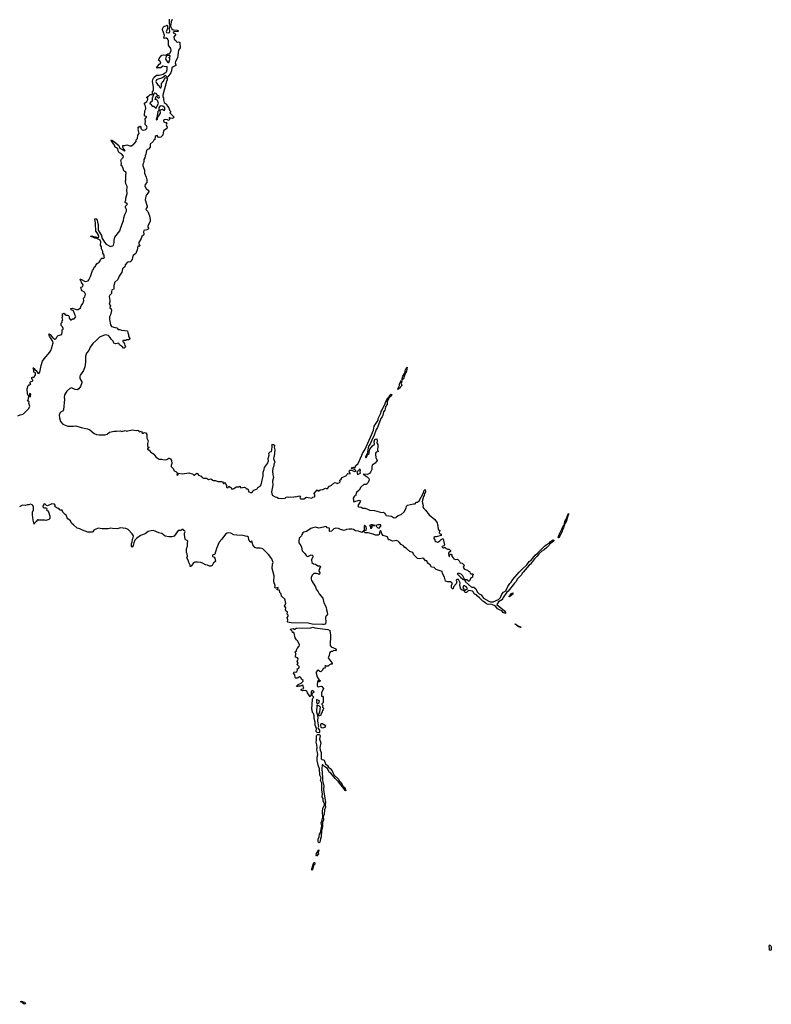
# Model space of a CAD drawing. Extents: x 1985742 to 2252716, y 78271 to 266492.
# Tile 107 of 250: x 2039731 to 2053867, y 206247 to 224764. Entities that reach past the tile are written whole.
import ezdxf

# ---------------------------------------------------------------- set-up
doc = ezdxf.new("R2010")
doc.units = 0

msp = doc.modelspace()

# ---------------------------------------------------------------- linework, layer by layer
at = {"layer": '0CON10XD'}
for points in [[(2039695, 217312), (2039738, 217332), (2039790, 217345), (2039805, 217353), (2039904, 217455), (2039920, 217495), (2039902, 217555), (2039908, 217575), (2039895, 217590), (2039882, 217592), (2039880, 217605), (2039888, 217612), (2039902, 217678), (2039915, 217680), (2039928, 217672), (2039935, 217680), (2039941, 217715), (2039935, 217730), (2039925, 217732), (2039918, 217725), (2039908, 217692), (2039895, 217690), (2039890, 217695), (2039880, 217725), (2039872, 217825), (2039890, 217885), (2039905, 217900), (2039925, 217900), (2039940, 217915), (2039930, 217925), (2039928, 217945), (2039932, 217955), (2039978, 217975), (2039978, 217988), (2039965, 217998), (2039957, 218015), (2039962, 218038), (2039975, 218042), (2039995, 218038), (2040026, 218084), (2040026, 218125), (2039998, 218138), (2039998, 218175), (2039982, 218215), (2039995, 218217), (2040005, 218207), (2040022, 218175), (2040039, 218165), (2040075, 218119), (2040085, 218112), (2040097, 218115), (2040111, 218135), (2040136, 218264), (2040161, 218345), (2040189, 218385), (2040295, 218510), (2040320, 218545), (2040336, 218594), (2040339, 218625), (2040363, 218685), (2040354, 218715), (2040292, 218815), (2040280, 218855), (2040306, 218846), (2040355, 218782), (2040395, 218758), (2040409, 218761), (2040433, 218805), (2040457, 218823), (2040523, 218847), (2040532, 218885), (2040528, 218932), (2040550, 218945), (2040550, 218955), (2040536, 218986), (2040510, 219015), (2040510, 219055), (2040530, 219075), (2040533, 219105), (2040540, 219115), (2040532, 219165), (2040540, 219195), (2040532, 219215), (2040542, 219235), (2040567, 219247), (2040585, 219212), (2040597, 219207), (2040629, 219209), (2040649, 219199), (2040662, 219175), (2040663, 219153), (2040685, 219122), (2040702, 219122), (2040725, 219138), (2040755, 219140), (2040790, 219175), (2040773, 219203), (2040765, 219240), (2040741, 219291), (2040699, 219309), (2040694, 219335), (2040718, 219338), (2040802, 219312), (2040828, 219312), (2040872, 219345), (2040890, 219385), (2040920, 219425), (2040937, 219475), (2040931, 219525), (2040956, 219555), (2040966, 219605), (2040950, 219640), (2040908, 219665), (2040892, 219685), (2040883, 219737), (2040905, 219740), (2040920, 219755), (2040923, 219775), (2040892, 219822), (2040888, 219845), (2040875, 219860), (2040868, 219882), (2040875, 219886), (2040895, 219879), (2040962, 219842), (2041016, 219854), (2041030, 219870), (2041066, 219934), (2041099, 220045), (2041122, 220075), (2041135, 220108), (2041159, 220131), (2041162, 220145), (2041191, 220179), (2041225, 220202), (2041245, 220230), (2041255, 220260), (2041275, 220280), (2041315, 220280), (2041328, 220295), (2041320, 220305), (2041317, 220337), (2041297, 220375), (2041297, 220405), (2041271, 220455), (2041270, 220495), (2041254, 220524), (2041260, 220585), (2041246, 220616), (2041181, 220651), (2041145, 220655), (2041107, 220677), (2041067, 220685), (2041061, 220695), (2041085, 220698), (2041123, 220683), (2041163, 220683), (2041184, 220676), (2041205, 220670), (2041218, 220675), (2041220, 220685), (2041206, 220726), (2041189, 220759), (2041166, 220785), (2041161, 220805), (2041164, 220836), (2041154, 220874), (2041155, 220945), (2041144, 221006), (2041155, 221024), (2041170, 221020), (2041189, 220995), (2041192, 220955), (2041207, 220915), (2041205, 220805), (2041267, 220705), (2041277, 220665), (2041325, 220579), (2041355, 220544), (2041425, 220504), (2041445, 220498), (2041455, 220508), (2041486, 220514), (2041498, 220525), (2041509, 220571), (2041506, 220615), (2041522, 220675), (2041615, 220794), (2041631, 220859), (2041682, 220985), (2041691, 221041), (2041707, 221103), (2041741, 221165), (2041739, 221195), (2041722, 221235), (2041722, 221255), (2041756, 221295), (2041748, 221308), (2041712, 221325), (2041712, 221345), (2041727, 221373), (2041728, 221405), (2041752, 221495), (2041746, 221565), (2041753, 221605), (2041750, 221625), (2041727, 221675), (2041721, 221735), (2041730, 221755), (2041728, 221835), (2041733, 221875), (2041725, 221897), (2041690, 221925), (2041677, 221967), (2041657, 222007), (2041640, 222025), (2041647, 222065), (2041634, 222115), (2041645, 222142), (2041676, 222174), (2041682, 222195), (2041645, 222242), (2041610, 222260), (2041591, 222281), (2041579, 222335), (2041555, 222357), (2041525, 222369), (2041516, 222406), (2041449, 222495), (2041455, 222503), (2041520, 222460), (2041596, 222396), (2041615, 222349), (2041667, 222323), (2041680, 222320), (2041705, 222298), (2041712, 222305), (2041705, 222318), (2041682, 222332), (2041682, 222345), (2041668, 222365), (2041673, 222397), (2041705, 222398), (2041745, 222410), (2041805, 222392), (2041837, 222393), (2041865, 222420), (2041880, 222425), (2041920, 222475), (2041922, 222505), (2041945, 222530), (2041952, 222595), (2041978, 222625), (2041967, 222677), (2041960, 222685), (2041968, 222705), (2041960, 222715), (2041960, 222745), (2041965, 222750), (2041985, 222750), (2041995, 222760), (2042010, 222745), (2042010, 222715), (2042035, 222690), (2042062, 222688), (2042105, 222700), (2042115, 222710), (2042126, 222746), (2042116, 222766), (2042093, 222793), (2042090, 222815), (2042100, 222845), (2042093, 222897), (2042120, 222935), (2042080, 222955), (2042082, 223048), (2042102, 223085), (2042096, 223135), (2042077, 223175), (2042078, 223195), (2042122, 223225), (2042142, 223265), (2042140, 223285), (2042120, 223295), (2042120, 223305), (2042156, 223324), (2042185, 223360), (2042225, 223360), (2042230, 223365), (2042230, 223405), (2042248, 223435), (2042248, 223495), (2042226, 223605), (2042235, 223642), (2042255, 223680), (2042305, 223723), (2042355, 223723), (2042431, 223739), (2042452, 223758), (2042479, 223771), (2042491, 223785), (2042506, 223825), (2042507, 223887), (2042475, 223877), (2042425, 223890), (2042388, 223862), (2042328, 223862), (2042312, 223852), (2042310, 223865), (2042354, 223926), (2042388, 223945), (2042375, 223980), (2042340, 224005), (2042350, 224015), (2042365, 224060), (2042375, 224070), (2042388, 224072), (2042392, 224088), (2042405, 224100), (2042445, 224103), (2042482, 224098), (2042520, 224125), (2042555, 224130), (2042577, 224187), (2042574, 224225), (2042540, 224265), (2042533, 224285), (2042530, 224375), (2042520, 224385), (2042520, 224395), (2042495, 224420), (2042475, 224420), (2042455, 224410), (2042440, 224415), (2042452, 224475), (2042420, 224575), (2042420, 224595), (2042435, 224630), (2042505, 224660), (2042510, 224655), (2042512, 224598), (2042488, 224535), (2042495, 224522), (2042535, 224518), (2042546, 224524), (2042557, 224545), (2042547, 224595), (2042548, 224615), (2042560, 224645), (2042550, 224695), (2042549, 224775)], [(2042599, 224771), (2042581, 224725), (2042570, 224645), (2042594, 224595), (2042615, 224576), (2042695, 224570), (2042718, 224555), (2042705, 224544), (2042635, 224533), (2042620, 224525), (2042620, 224515), (2042646, 224506), (2042668, 224485), (2042633, 224445), (2042639, 224399), (2042666, 224376), (2042681, 224351), (2042695, 224340), (2042725, 224348), (2042740, 224335), (2042742, 224295), (2042752, 224265), (2042747, 224235), (2042721, 224189), (2042702, 224048), (2042661, 223975), (2042658, 223955), (2042670, 223915), (2042668, 223905), (2042615, 223877), (2042595, 223858), (2042587, 223805)], [(2042515, 223960), (2042535, 223962), (2042556, 224016), (2042552, 224035), (2042534, 224056), (2042560, 224065), (2042560, 224085), (2042555, 224090), (2042505, 224090), (2042486, 224074), (2042472, 224025), (2042515, 223960)], [(2042587, 223805), (2042573, 223765), (2042520, 223690), (2042502, 223682), (2042475, 223713), (2042415, 223672), (2042315, 223640), (2042305, 223632), (2042294, 223605), (2042297, 223585), (2042324, 223544), (2042348, 223528), (2042374, 223484), (2042385, 223482), (2042397, 223505), (2042400, 223565), (2042432, 223605), (2042452, 223648), (2042475, 223674), (2042495, 223680), (2042506, 223656), (2042505, 223635), (2042491, 223605), (2042424, 223344), (2042424, 223315), (2042437, 223293), (2042433, 223255), (2042449, 223209), (2042489, 223179), (2042509, 223135), (2042534, 223105), (2042546, 223065), (2042570, 223045), (2042572, 223035), (2042558, 223015), (2042560, 223005), (2042632, 222935), (2042623, 222917), (2042605, 222908), (2042565, 222910), (2042543, 222927), (2042540, 222915), (2042550, 222905), (2042550, 222885), (2042535, 222872), (2042515, 222870), (2042508, 222878), (2042475, 222890), (2042447, 222883), (2042438, 222872), (2042438, 222855), (2042445, 222842), (2042465, 222830), (2042488, 222828), (2042500, 222815), (2042488, 222785), (2042502, 222745), (2042500, 222715), (2042438, 222672), (2042426, 222595), (2042385, 222554), (2042355, 222548), (2042335, 222558), (2042314, 222584), (2042295, 222581), (2042278, 222565), (2042275, 222512), (2042251, 222499), (2042244, 222475), (2042186, 222425), (2042186, 222364), (2042155, 222330), (2042135, 222324), (2042115, 222303), (2042104, 222235), (2042089, 222205), (2042083, 222165), (2042067, 222133), (2042064, 222086), (2042048, 222045), (2042045, 222015), (2042081, 221935), (2042080, 221880), (2042112, 221805), (2042122, 221755), (2042120, 221705), (2042088, 221662), (2042082, 221635), (2042111, 221591), (2042160, 221545), (2042160, 221525), (2042117, 221473), (2042102, 221445), (2042097, 221405), (2042093, 221375), (2042128, 221255), (2042128, 221245), (2042107, 221215), (2042104, 221195), (2042144, 221155), (2042174, 221075), (2042188, 221005), (2042182, 220968), (2042141, 220885), (2042142, 220865), (2042157, 220835), (2042148, 220822), (2042125, 220811), (2042065, 220800), (2042060, 220775), (2042067, 220733), (2042057, 220713), (2042026, 220685), (2042013, 220647), (2041974, 220576), (2041974, 220555), (2041989, 220511), (2041985, 220504), (2041954, 220506), (2041939, 220435), (2041915, 220368), (2041863, 220327), (2041850, 220295), (2041848, 220255), (2041815, 220214), (2041805, 220206), (2041775, 220208), (2041755, 220200), (2041713, 220155), (2041706, 220115), (2041675, 220094), (2041663, 220077), (2041651, 220015), (2041605, 219940), (2041575, 219877), (2041522, 219825), (2041499, 219765), (2041499, 219701), (2041495, 219693), (2041472, 219685), (2041463, 219675), (2041456, 219655), (2041459, 219615), (2041424, 219585), (2041415, 219560), (2041426, 219485), (2041426, 219455), (2041416, 219416), (2041437, 219385), (2041426, 219345), (2041450, 219325), (2041457, 219297), (2041439, 219215), (2041418, 219175), (2041418, 219125), (2041438, 219025), (2041455, 218994), (2041524, 218974), (2041560, 218970), (2041585, 218941), (2041615, 218940), (2041645, 218928), (2041760, 218915), (2041762, 218875), (2041780, 218845), (2041780, 218805), (2041788, 218798), (2041790, 218785), (2041810, 218765), (2041780, 218745), (2041748, 218742), (2041725, 218730), (2041672, 218728), (2041670, 218715), (2041687, 218697), (2041705, 218660), (2041708, 218638), (2041720, 218625), (2041720, 218615), (2041695, 218590), (2041685, 218590), (2041664, 218614), (2041611, 218651), (2041595, 218678), (2041535, 218668), (2041502, 218682), (2041487, 218717), (2041453, 218755), (2041435, 218788), (2041402, 218825), (2041341, 218839), (2041235, 218793), (2041165, 218724), (2041104, 218675), (2041057, 218605), (2041030, 218545), (2040986, 218495), (2040969, 218435), (2040972, 218325), (2040956, 218235), (2040931, 218165), (2040872, 218085), (2040861, 218059), (2040862, 218015), (2040897, 217955), (2040901, 217935), (2040877, 217865), (2040845, 217824), (2040814, 217806), (2040775, 217807), (2040705, 217838), (2040675, 217828), (2040615, 217776), (2040575, 217707), (2040567, 217657), (2040571, 217625), (2040554, 217425), (2040537, 217403), (2040493, 217375), (2040476, 217325), (2040480, 217275), (2040501, 217205), (2040542, 217155), (2040635, 217122), (2040735, 217118), (2040786, 217124), (2040885, 217094), (2041005, 217071), (2041049, 217049), (2041133, 216983), (2041176, 216966), (2041225, 216956), (2041335, 216954), (2041375, 216971), (2041422, 217005), (2041505, 217027), (2041555, 217024), (2041625, 217031), (2041655, 217021), (2041715, 217040), (2041747, 217027), (2041765, 217031), (2041845, 217049), (2041925, 217040), (2041955, 217047), (2041972, 217035), (2041973, 217023), (2041984, 217014), (2042020, 217025), (2042028, 217015), (2042027, 216995), (2042035, 216989), (2042053, 216987), (2042075, 217000), (2042105, 216992), (2042123, 216965), (2042124, 216895), (2042150, 216845), (2042133, 216795), (2042138, 216745), (2042144, 216734), (2042160, 216725), (2042160, 216715), (2042138, 216695), (2042138, 216685), (2042169, 216669), (2042194, 216635), (2042252, 216592), (2042276, 216566), (2042295, 216528), (2042315, 216523), (2042355, 216500), (2042397, 216497), (2042455, 216484), (2042500, 216490), (2042535, 216519), (2042545, 216520), (2042567, 216507), (2042587, 216477), (2042594, 216415), (2042578, 216382), (2042579, 216359), (2042616, 216326), (2042635, 216282), (2042667, 216265), (2042700, 216235), (2042687, 216205), (2042691, 216201), (2042712, 216205), (2042714, 216236), (2042795, 216221), (2042915, 216240), (2042933, 216237), (2042980, 216225), (2043005, 216198), (2043015, 216198), (2043065, 216238), (2043075, 216232), (2043095, 216200), (2043145, 216178), (2043164, 216154), (2043190, 216145), (2043245, 216142), (2043285, 216118), (2043327, 216127), (2043375, 216100), (2043415, 216097), (2043457, 216077), (2043515, 216078), (2043525, 216082), (2043543, 216073), (2043565, 216043), (2043576, 216044), (2043585, 216060), (2043595, 216062), (2043605, 216050), (2043608, 216025), (2043622, 216002), (2043623, 215975), (2043635, 215963), (2043650, 215965), (2043665, 215990), (2043685, 215972), (2043705, 215970), (2043713, 215943), (2043745, 215940), (2043808, 215982), (2043845, 215982), (2043865, 215990), (2043893, 215963), (2043952, 215972), (2043970, 215965), (2043995, 215942), (2044025, 215940), (2044040, 215885), (2044075, 215870), (2044105, 215870), (2044119, 215901), (2044135, 215918), (2044195, 215942), (2044210, 215965), (2044255, 215994), (2044272, 216015), (2044309, 216185), (2044312, 216255), (2044329, 216305), (2044334, 216344), (2044392, 216415), (2044410, 216465), (2044407, 216515), (2044412, 216532), (2044421, 216575), (2044418, 216615), (2044442, 216638), (2044465, 216643), (2044475, 216668), (2044480, 216745), (2044471, 216769), (2044484, 216776), (2044505, 216773), (2044521, 216765), (2044526, 216755), (2044519, 216725), (2044531, 216675), (2044518, 216555), (2044508, 216535), (2044507, 216515), (2044527, 216445), (2044512, 216408), (2044510, 216365), (2044492, 216328), (2044484, 216275), (2044491, 216205), (2044506, 216155), (2044484, 216086), (2044491, 216011), (2044467, 215885), (2044482, 215822), (2044539, 215789), (2044565, 215783), (2044600, 215765), (2044655, 215757), (2044725, 215768), (2044744, 215786), (2044765, 215790), (2044795, 215783), (2044825, 215790), (2044874, 215786), (2044905, 215798), (2044926, 215794), (2044993, 215807), (2045009, 215805), (2045011, 215795), (2045001, 215775), (2045004, 215764), (2045015, 215754), (2045075, 215756), (2045125, 215787), (2045225, 215767), (2045245, 215784), (2045275, 215788), (2045282, 215795), (2045281, 215825), (2045267, 215855), (2045325, 215920), (2045340, 215905), (2045355, 215903), (2045385, 215922), (2045435, 215927), (2045485, 215952), (2045515, 215942), (2045555, 215992), (2045595, 216012), (2045623, 216037), (2045665, 216058), (2045687, 216057), (2045695, 216040), (2045705, 216040), (2045748, 216062), (2045757, 216075), (2045752, 216105), (2045776, 216124), (2045795, 216152), (2045875, 216193), (2045891, 216219), (2045905, 216230), (2045948, 216225), (2045948, 216238), (2045930, 216255), (2045932, 216285), (2045939, 216291), (2045965, 216294), (2046035, 216269), (2046053, 216275), (2046038, 216298), (2046014, 216314), (2045985, 216320), (2045973, 216337), (2045977, 216343), (2045994, 216346), (2046032, 216338), (2046050, 216355), (2046050, 216375), (2046095, 216418), (2046167, 216573), (2046181, 216609), (2046227, 216685), (2046331, 216915), (2046385, 217045), (2046401, 217119), (2046472, 217235), (2046474, 217266), (2046525, 217365), (2046532, 217395), (2046550, 217425), (2046560, 217460), (2046592, 217515), (2046622, 217598), (2046655, 217652), (2046679, 217671), (2046698, 217705), (2046715, 217720), (2046728, 217715), (2046705, 217681), (2046678, 217662), (2046643, 217577), (2046642, 217525), (2046609, 217491), (2046603, 217443)], [(2042295, 223102), (2042339, 223195), (2042326, 223246), (2042305, 223262), (2042280, 223265), (2042290, 223315), (2042308, 223328), (2042321, 223301), (2042335, 223293), (2042355, 223297), (2042362, 223315), (2042355, 223328), (2042328, 223338), (2042295, 223374), (2042275, 223380), (2042253, 223367), (2042229, 223301), (2042220, 223295), (2042220, 223235), (2042182, 223198), (2042180, 223185), (2042195, 223180), (2042225, 223140), (2042255, 223140), (2042295, 223102)], [(2042305, 222878), (2042326, 222895), (2042332, 222935), (2042350, 222955), (2042377, 223005), (2042380, 223015), (2042372, 223058), (2042382, 223068), (2042415, 223080), (2042445, 223060), (2042455, 223060), (2042463, 223077), (2042461, 223105), (2042425, 223138), (2042375, 223143), (2042351, 223105), (2042348, 223055), (2042332, 223035), (2042320, 222995), (2042313, 222927), (2042301, 222885), (2042305, 222878)], [(2046925, 217992), (2046922, 218015), (2046935, 218059), (2046978, 218132), (2046982, 218165), (2047004, 218215), (2047018, 218228), (2047005, 218154), (2046966, 218074), (2046947, 218013), (2046925, 217992)], [(2046845, 217812), (2046844, 217825), (2046872, 217885), (2046875, 217915), (2046915, 217984), (2046921, 217965), (2046907, 217925), (2046919, 217885), (2046898, 217865), (2046885, 217843), (2046845, 217812)], [(2046603, 217443), (2046597, 217423), (2046573, 217387), (2046562, 217325), (2046546, 217294), (2046523, 217267), (2046462, 217098), (2046434, 217056), (2046393, 216935), (2046365, 216886), (2046321, 216779), (2046292, 216745), (2046282, 216715), (2046268, 216602), (2046234, 216544), (2046235, 216530), (2046245, 216530), (2046262, 216548), (2046271, 216589), (2046307, 216603), (2046303, 216633), (2046318, 216685), (2046365, 216747), (2046407, 216783), (2046400, 216825), (2046412, 216868), (2046425, 216878), (2046450, 216880), (2046452, 216835), (2046448, 216815), (2046452, 216795), (2046468, 216775), (2046470, 216755), (2046460, 216665), (2046480, 216645), (2046435, 216630), (2046422, 216615), (2046421, 216585), (2046431, 216529), (2046457, 216473), (2046416, 216424), (2046358, 216385), (2046352, 216355), (2046356, 216304), (2046332, 216255), (2046308, 216232), (2046275, 216213), (2046190, 216215), (2046266, 216166), (2046297, 216135), (2046302, 216108), (2046285, 216060), (2046250, 216025), (2046205, 216020), (2046145, 215972), (2046113, 215915), (2046066, 215874), (2046045, 215810), (2046032, 215808), (2046022, 215798), (2046000, 215765), (2046000, 215755), (2046010, 215745), (2046008, 215715), (2046018, 215698), (2046115, 215726), (2046130, 215725), (2046140, 215715), (2046136, 215695), (2046091, 215629), (2046095, 215610), (2046105, 215602), (2046155, 215597), (2046187, 215577), (2046229, 215579), (2046315, 215540), (2046405, 215533), (2046535, 215498), (2046575, 215501), (2046595, 215484), (2046610, 215460), (2046615, 215448), (2046625, 215442), (2046725, 215430), (2046762, 215405), (2046785, 215399), (2046805, 215403), (2046850, 215440), (2046905, 215461), (2046965, 215508), (2047000, 215575), (2047006, 215614), (2047025, 215633), (2047137, 215657), (2047157, 215657), (2047165, 215650), (2047195, 215690), (2047215, 215692), (2047245, 215714), (2047328, 215865), (2047335, 215901), (2047355, 215928), (2047362, 215885), (2047344, 215856), (2047341, 215819), (2047328, 215795), (2047302, 215705), (2047304, 215674), (2047320, 215625), (2047314, 215594), (2047330, 215570), (2047365, 215542), (2047432, 215452), (2047536, 215366), (2047585, 215300), (2047587, 215267), (2047598, 215245), (2047600, 215175), (2047630, 215155), (2047628, 215142), (2047620, 215115), (2047640, 215095), (2047658, 215088), (2047660, 215065), (2047562, 215038), (2047541, 215039), (2047521, 215029), (2047518, 215008), (2047540, 214985), (2047538, 214965), (2047555, 214950), (2047595, 214940), (2047636, 214964), (2047655, 214988), (2047675, 215000), (2047698, 214998), (2047720, 214885), (2047708, 214872), (2047675, 214860), (2047670, 214845), (2047695, 214830), (2047705, 214830), (2047715, 214840), (2047735, 214840), (2047755, 214818), (2047778, 214808), (2047807, 214807), (2047835, 214780), (2047835, 214760), (2047804, 214746), (2047794, 214726), (2047800, 214675), (2047815, 214670), (2047822, 214698), (2047835, 214710), (2047845, 214710), (2047858, 214695), (2047858, 214675), (2047897, 214625), (2047925, 214611), (2047965, 214616), (2047999, 214589), (2048015, 214551), (2048051, 214541), (2048082, 214515), (2048088, 214505), (2048073, 214465), (2048095, 214428), (2048155, 214410), (2048175, 214390), (2048190, 214385), (2048200, 214375), (2048202, 214352), (2048215, 214340), (2048255, 214340), (2048260, 214335), (2048260, 214325), (2048250, 214315), (2048247, 214283), (2048208, 214255), (2048198, 214215), (2048185, 214204), (2048175, 214204), (2048139, 214229), (2048101, 214231), (2048065, 214305), (2048035, 214335), (2047985, 214354), (2047959, 214345), (2048020, 214280), (2048065, 214243), (2048102, 214222), (2048116, 214195), (2048225, 214100), (2048235, 214093), (2048271, 214091), (2048313, 214063), (2048332, 214002), (2048375, 213966), (2048411, 213951), (2048455, 213885), (2048555, 213827), (2048585, 213818), (2048635, 213815), (2048738, 213862), (2048775, 213895), (2048802, 213958), (2048832, 213998), (2048875, 214025), (2048909, 214105), (2048950, 214160), (2048976, 214185), (2049005, 214235), (2049124, 214376), (2049178, 214425), (2049267, 214513), (2049315, 214573), (2049351, 214599), (2049425, 214694), (2049471, 214729), (2049604, 214866), (2049631, 214889), (2049691, 214919), (2049705, 214945), (2049715, 214953), (2049765, 214980), (2049776, 214975), (2049777, 214963), (2049755, 214936), (2049701, 214909), (2049690, 214885), (2049645, 214835), (2049596, 214794), (2049552, 214768), (2049493, 214717), (2049465, 214675), (2049412, 214628), (2049335, 214525), (2049310, 214505), (2049199, 214375), (2049182, 214355), (2049169, 214325), (2049135, 214295), (2049094, 214246), (2049065, 214195), (2049035, 214166), (2048921, 214019), (2048894, 213996), (2048826, 213895), (2048814, 213875), (2048812, 213858), (2048735, 213815), (2048706, 213765), (2048847, 213647), (2048865, 213615), (2048868, 213595), (2048826, 213615), (2048798, 213648), (2048755, 213663), (2048716, 213686), (2048688, 213728), (2048656, 213746), (2048595, 213773), (2048545, 213768), (2048509, 213779), (2048482, 213805), (2048440, 213830), (2048381, 213891), (2048340, 213920), (2048325, 213948), (2048283, 213963), (2048262, 214005), (2048245, 214017), (2048175, 214031), (2048136, 213994), (2048115, 213991), (2048101, 214001), (2048092, 214022), (2048054, 214035), (2048031, 214055), (2048023, 214073), (2048010, 214135), (2048013, 214173), (2047985, 214236), (2047955, 214237), (2047942, 214225), (2047940, 214215), (2047952, 214195), (2047937, 214155), (2047893, 214097), (2047885, 214070), (2047875, 214060), (2047865, 214062), (2047852, 214085), (2047853, 214123), (2047868, 214155), (2047865, 214170), (2047832, 214192), (2047785, 214191), (2047742, 214202), (2047723, 214283), (2047680, 214350), (2047675, 214386), (2047565, 214425), (2047525, 214464), (2047476, 214466), (2047450, 214510), (2047416, 214535), (2047400, 214555), (2047389, 214589), (2047365, 214590), (2047335, 214633), (2047313, 214637), (2047255, 214624), (2047215, 214631), (2047143, 214703), (2047125, 214741), (2047066, 214766), (2047005, 214822), (2046976, 214836), (2046948, 214868), (2046904, 214894), (2046871, 214941), (2046854, 214954), (2046815, 214971), (2046785, 214961), (2046745, 214960), (2046695, 214980), (2046665, 214983), (2046647, 215037), (2046565, 215062), (2046544, 215094), (2046525, 215150), (2046515, 215153), (2046507, 215145), (2046493, 215085), (2046475, 215069), (2046423, 215073), (2046381, 215091), (2046285, 215114), (2046228, 215115), (2046212, 215135), (2046210, 215160), (2046250, 215165), (2046252, 215195), (2046250, 215225), (2046225, 215250), (2046215, 215250), (2046212, 215238), (2046210, 215160), (2046169, 215121), (2046105, 215145), (2046045, 215150), (2046012, 215175), (2045975, 215186), (2045925, 215184), (2045875, 215174), (2045835, 215156), (2045765, 215174), (2045725, 215196), (2045675, 215203), (2045640, 215190), (2045595, 215143), (2045565, 215142), (2045558, 215148), (2045560, 215195), (2045555, 215202), (2045515, 215210), (2045502, 215225), (2045475, 215231), (2045445, 215219), (2045355, 215202), (2045292, 215218), (2045245, 215210), (2045205, 215194), (2045125, 215142), (2045074, 215126), (2045058, 215112), (2045040, 215085), (2045030, 215055), (2044986, 215014), (2044980, 214955), (2044984, 214924), (2045020, 214875), (2045033, 214845), (2045046, 214775), (2045093, 214723), (2045116, 214685), (2045135, 214670), (2045165, 214674), (2045215, 214699), (2045230, 214695), (2045242, 214682), (2045243, 214665), (2045220, 214605), (2045228, 214555), (2045255, 214533), (2045295, 214523), (2045340, 214495), (2045370, 214495), (2045385, 214488), (2045390, 214475), (2045372, 214448), (2045370, 214425), (2045360, 214415), (2045360, 214395), (2045378, 214365), (2045370, 214335), (2045355, 214330), (2045345, 214340), (2045315, 214348), (2045263, 214347), (2045230, 214315), (2045213, 214277), (2045210, 214245), (2045220, 214215), (2045297, 214097), (2045310, 214055), (2045347, 214007), (2045362, 213965), (2045432, 213885), (2045453, 213795), (2045498, 213715), (2045502, 213665), (2045517, 213625), (2045518, 213575), (2045510, 213565), (2045510, 213550), (2045495, 213550), (2045484, 213525), (2045481, 213505), (2045491, 213455), (2045481, 213399), (2045460, 213390), (2045425, 213388), (2045235, 213397), (2045155, 213413), (2044835, 213423), (2044775, 213433), (2044768, 213438), (2044772, 213475), (2044762, 213515), (2044778, 213548), (2044778, 213565), (2044760, 213585), (2044760, 213605), (2044770, 213615), (2044768, 213625), (2044738, 213645), (2044732, 213665), (2044737, 213705), (2044714, 213744), (2044737, 213785), (2044725, 213850), (2044718, 213865), (2044658, 213925), (2044648, 213965), (2044623, 213993), (2044617, 214037), (2044573, 214045), (2044574, 214056), (2044592, 214075), (2044590, 214085), (2044545, 214076), (2044530, 214085), (2044536, 214125), (2044509, 214195), (2044520, 214305), (2044479, 214445), (2044483, 214525), (2044501, 214555), (2044471, 214625), (2044411, 214705), (2044301, 214811), (2044255, 214824), (2044194, 214824), (2044152, 214835), (2044118, 214888), (2044096, 214956), (2044075, 214937), (2044065, 214938), (2044038, 214985), (2044033, 215033), (2044025, 215042), (2044006, 215044)], [(2046085, 216211), (2046142, 216238), (2046132, 216262), (2046139, 216295), (2046131, 216311), (2046115, 216306), (2046102, 216278), (2046073, 216265), (2046085, 216211)], [(2044006, 215044), (2043925, 215064), (2043815, 215067), (2043759, 215079), (2043705, 215106), (2043658, 215112), (2043634, 215106), (2043604, 215086), (2043536, 214995), (2043480, 214940), (2043431, 214819), (2043402, 214715), (2043394, 214706), (2043365, 214702), (2043355, 214687), (2043360, 214670), (2043389, 214655), (2043404, 214635), (2043412, 214575), (2043375, 214550), (2043349, 214501), (2043325, 214487), (2043304, 214484), (2043265, 214503), (2043225, 214511), (2043185, 214538), (2043135, 214559), (2043075, 214564), (2043025, 214560), (2042999, 214551), (2042955, 214490), (2042945, 214480), (2042935, 214480), (2042938, 214505), (2042913, 214555), (2042908, 214585), (2042877, 214645), (2042887, 214675), (2042878, 214718), (2042867, 214745), (2042870, 214815), (2042888, 214865), (2042886, 214914), (2042893, 214955), (2042881, 214971), (2042851, 214981), (2042844, 214994), (2042830, 215085), (2042830, 215105), (2042842, 215135), (2042837, 215145), (2042816, 215156), (2042805, 215176), (2042780, 215175), (2042765, 215160), (2042712, 215158), (2042637, 215053), (2042595, 215040), (2042535, 215040), (2042465, 215054), (2042405, 215101), (2042345, 215116), (2042245, 215156), (2042203, 215153), (2042145, 215138), (2042090, 215095), (2042004, 215066), (2041925, 215010), (2041897, 214975), (2041877, 214925), (2041866, 214875), (2041845, 214842), (2041837, 214855), (2041835, 214905), (2041849, 214945), (2041852, 214995), (2041868, 215022), (2041874, 215055), (2041848, 215098), (2041770, 215175), (2041725, 215198), (2041625, 215211), (2041563, 215187), (2041477, 215193), (2041445, 215202), (2041395, 215191), (2041285, 215191), (2041205, 215200), (2041152, 215178), (2041128, 215162), (2041105, 215130), (2041095, 215128), (2041015, 215129), (2040915, 215163), (2040865, 215189), (2040814, 215204), (2040743, 215263), (2040708, 215298), (2040685, 215337), (2040638, 215375), (2040623, 215395), (2040606, 215446), (2040585, 215458), (2040544, 215504), (2040528, 215538), (2040492, 215542), (2040465, 215570), (2040455, 215570), (2040400, 215605), (2040396, 215636), (2040384, 215654), (2040335, 215658), (2040255, 215623), (2040235, 215631), (2040210, 215655), (2040195, 215659), (2040184, 215655), (2040182, 215635), (2040166, 215615), (2040165, 215603), (2040185, 215582), (2040215, 215584), (2040233, 215575), (2040242, 215565), (2040235, 215540), (2040259, 215529), (2040271, 215511), (2040300, 215425), (2040297, 215383), (2040277, 215363), (2040225, 215348), (2040195, 215352), (2040085, 215350), (2040078, 215358), (2040065, 215360), (2040044, 215326), (2040012, 215298), (2040005, 215280), (2039984, 215355), (2039970, 215455), (2039975, 215500), (2039990, 215545), (2039989, 215595), (2039979, 215625), (2039965, 215639), (2039935, 215650), (2039905, 215639), (2039875, 215639), (2039835, 215628), (2039783, 215633), (2039725, 215604)], [(2049985, 215280), (2049978, 215285), (2049985, 215329), (2050020, 215390), (2050025, 215420), (2050045, 215470), (2050055, 215477), (2050055, 215458), (2050027, 215393), (2050015, 215336), (2049985, 215280)], [(2046345, 215200), (2046360, 215215), (2046350, 215245), (2046410, 215255), (2046365, 215265), (2046340, 215265), (2046312, 215255), (2046330, 215235), (2046332, 215202), (2046345, 215200)], [(2046495, 215200), (2046525, 215237), (2046524, 215265), (2046470, 215265), (2046420, 215255), (2046436, 215246), (2046440, 215235), (2046465, 215210), (2046495, 215200)], [(2049865, 215019), (2049858, 215025), (2049877, 215085), (2049930, 215180), (2049963, 215265), (2049980, 215280), (2049960, 215205), (2049941, 215179), (2049935, 215146), (2049875, 215025), (2049865, 215019)], [(2048095, 214030), (2048122, 214048), (2048146, 214054), (2048152, 214065), (2048136, 214095), (2048095, 214120), (2048080, 214115), (2048067, 214085), (2048087, 214055), (2048095, 214030)], [(2048945, 213913), (2048931, 213915), (2048934, 213925), (2048949, 213931), (2048982, 213975), (2049006, 213986), (2049005, 213963), (2048945, 213913)], [(2045365, 211353), (2045326, 211356), (2045307, 211375), (2045311, 211435), (2045290, 211495), (2045290, 211555), (2045271, 211625), (2045271, 211675), (2045255, 211716), (2045240, 211735), (2045235, 211780), (2045228, 211795), (2045241, 211985), (2045246, 212005), (2045264, 212025), (2045238, 212048), (2045229, 212065), (2045229, 212081), (2045245, 212104), (2045270, 212115), (2045270, 212125), (2045235, 212146), (2045221, 212139), (2045214, 212125), (2045211, 212075), (2045195, 212030), (2045144, 212104), (2045129, 212139), (2045105, 212149), (2045055, 212141), (2045024, 212154), (2045024, 212166), (2045034, 212176), (2045074, 212186), (2045058, 212248), (2045005, 212228), (2044971, 212229), (2044943, 212215), (2044938, 212232), (2044966, 212264), (2045025, 212288), (2045060, 212325), (2045061, 212335), (2045034, 212364), (2045021, 212391), (2044993, 212407), (2044955, 212383), (2044935, 212379), (2044925, 212383), (2044914, 212395), (2044907, 212445), (2044882, 212475), (2044893, 212497), (2044925, 212494), (2044941, 212505), (2044953, 212533), (2044950, 212555), (2044975, 212562), (2044991, 212585), (2044985, 212600), (2044952, 212635), (2044950, 212645), (2044968, 212665), (2044948, 212695), (2044948, 212705), (2044960, 212720), (2044966, 212746), (2044954, 212764), (2044918, 212778), (2044923, 212845), (2044912, 212875), (2044938, 212895), (2044938, 212915), (2044949, 212941), (2044988, 212985), (2044992, 213005), (2044962, 213075), (2044935, 213100), (2044915, 213140), (2044895, 213228), (2044885, 213238), (2044861, 213241), (2044853, 213265), (2044822, 213295), (2044820, 213305), (2044875, 213316), (2044905, 213296), (2044931, 213319), (2044945, 213324), (2045205, 213329), (2045245, 213341), (2045285, 213327), (2045525, 213296), (2045558, 213285), (2045562, 213275), (2045577, 213187), (2045569, 212995), (2045590, 212970), (2045675, 212933), (2045686, 212915), (2045670, 212895), (2045635, 212900), (2045615, 212883), (2045595, 212882), (2045567, 212863), (2045558, 212845), (2045552, 212805), (2045534, 212766), (2045607, 212665), (2045608, 212645), (2045585, 212643), (2045558, 212632), (2045532, 212608), (2045498, 212608), (2045485, 212620), (2045473, 212607), (2045480, 212595), (2045465, 212570), (2045440, 212565), (2045425, 212530), (2045395, 212500), (2045375, 212508), (2045345, 212532), (2045325, 212520), (2045308, 212492), (2045308, 212475), (2045326, 212406), (2045362, 212342), (2045380, 212335), (2045380, 212325), (2045365, 212310), (2045345, 212330), (2045330, 212325), (2045325, 212240), (2045334, 212224), (2045345, 212218), (2045395, 212228), (2045412, 212222), (2045442, 212185), (2045407, 212105), (2045410, 212045), (2045425, 212040), (2045440, 212025), (2045438, 211932), (2045430, 211910), (2045415, 211898), (2045414, 211885), (2045430, 211865), (2045428, 211835), (2045447, 211815), (2045447, 211803), (2045437, 211793), (2045427, 211775), (2045423, 211745), (2045400, 211715), (2045394, 211685), (2045378, 211672), (2045365, 211673), (2045356, 211705), (2045374, 211746), (2045386, 211836), (2045365, 211858), (2045335, 211860), (2045325, 211870), (2045320, 211865), (2045315, 211745), (2045337, 211655), (2045333, 211573), (2045349, 211469), (2045341, 211445), (2045342, 211435), (2045368, 211405), (2045372, 211358), (2045365, 211353)], [(2049155, 213332), (2049114, 213345), (2049047, 213395), (2049050, 213400), (2049065, 213395), (2049091, 213371), (2049150, 213345), (2049162, 213335), (2049155, 213332)], [(2045325, 211898), (2045364, 211926), (2045370, 211955), (2045312, 211978), (2045314, 211924), (2045325, 211898)], [(2045425, 211443), (2045412, 211445), (2045404, 211454), (2045396, 211505), (2045404, 211526), (2045415, 211531), (2045428, 211528), (2045468, 211495), (2045480, 211475), (2045466, 211454), (2045425, 211443)], [(2045365, 209287), (2045353, 209293), (2045344, 209315), (2045345, 209355), (2045364, 209395), (2045370, 209445), (2045386, 209475), (2045412, 209605), (2045401, 209659), (2045416, 209694), (2045431, 209765), (2045427, 209865), (2045435, 209935), (2045461, 209995), (2045463, 210015), (2045441, 210075), (2045438, 210115), (2045422, 210152), (2045428, 210205), (2045412, 210275), (2045413, 210405), (2045391, 210455), (2045399, 210505), (2045376, 210555), (2045369, 210675), (2045344, 210745), (2045327, 210835), (2045328, 210895), (2045336, 210936), (2045335, 210985), (2045318, 211035), (2045325, 211075), (2045322, 211125), (2045310, 211175), (2045316, 211214), (2045316, 211295), (2045320, 211310), (2045331, 211319), (2045371, 211321), (2045380, 211295), (2045372, 211235), (2045392, 211165), (2045376, 211076), (2045382, 211025), (2045404, 210984), (2045402, 210865), (2045415, 210852), (2045445, 210845), (2045457, 210837), (2045480, 210770), (2045520, 210740), (2045538, 210705), (2045573, 210683), (2045606, 210636), (2045638, 210565), (2045725, 210482), (2045741, 210451), (2045778, 210418), (2045811, 210351), (2045844, 210325), (2045867, 210263), (2045855, 210268), (2045829, 210305), (2045729, 210429), (2045663, 210493), (2045585, 210593), (2045553, 210613), (2045519, 210679), (2045471, 210711), (2045435, 210748), (2045422, 210748), (2045412, 210675), (2045429, 210515), (2045427, 210457), (2045450, 210355), (2045448, 210285), (2045485, 210045), (2045478, 210005), (2045480, 209955), (2045465, 209905), (2045460, 209825), (2045439, 209771), (2045447, 209715), (2045434, 209686), (2045428, 209665), (2045427, 209585), (2045410, 209515), (2045400, 209395), (2045388, 209362), (2045375, 209297), (2045365, 209287)], [(2045315, 209032), (2045308, 209055), (2045312, 209085), (2045355, 209150), (2045346, 209095), (2045352, 209075), (2045315, 209032)], [(2045225, 208767), (2045224, 208795), (2045255, 208893), (2045265, 208911), (2045275, 208916), (2045280, 208905), (2045279, 208885), (2045257, 208855), (2045245, 208801), (2045225, 208767)], [(2053855, 207259), (2053835, 207268), (2053830, 207285), (2053829, 207345), (2053835, 207359), (2053845, 207363), (2053867, 207325), (2053867, 207275), (2053855, 207259)], [(2039815, 206247), (2039780, 206280), (2039744, 206296), (2039765, 206308), (2039794, 206294), (2039825, 206288), (2039842, 206265), (2039835, 206253), (2039815, 206247)]]:
    msp.add_lwpolyline(points, dxfattribs=at)

doc.saveas('drawing.dxf')
